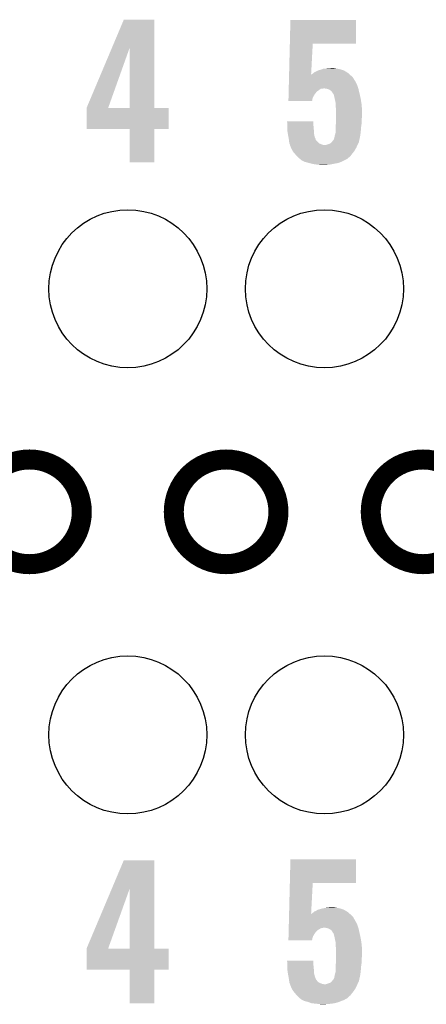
# Model space of a CAD drawing. Extents: x -1.3 to 24.2, y -3.9 to 39.2.
# Tile 19 of 29: x 9.9 to 13, y 21.1 to 28.6. Entities that reach past the tile are written whole.
import ezdxf

# ---------------------------------------------------------------- set-up
doc = ezdxf.new("R2010")
doc.units = 0
doc.layers.get('0').update_dxf_attribs({"linetype": 'CONTINUOUS'})
for name, color, linetype in [('LIGHT_6_CLICK_V100_GKO', 5, 'CONTINUOUS'), ('LIGHT_6_CLICK_V100_GTO', 14, 'CONTINUOUS'), ('LIGHT_6_CLICK_V100_GTS', 12, 'CONTINUOUS')]:
    doc.layers.add(name, color=color, linetype=linetype)

# ---------------------------------------------------------------- blocks, each defined once
blk = doc.blocks.new('ROUND_48')
blk.add_circle((0, 0), 0.602)

msp = doc.modelspace()

# ---------------------------------------------------------------- linework, layer by layer
at = {"layer": 'LIGHT_6_CLICK_V100_GKO', "const_width": 0.1524}
for points in [[(9.53262, 24.89962, 1), (10.33018, 24.89962, 1)], [(11.03122, 24.89962, 1), (11.82878, 24.89962, 1)], [(12.53236, 24.89962, 1), (13.32992, 24.89962, 1)]]:
    msp.add_lwpolyline(points, format="xyb", close=True, dxfattribs=at)
at = {"layer": 'LIGHT_6_CLICK_V100_GTO'}
for points in [[(10.561202, 28.437718), (10.650226, 28.648636), (10.883908, 28.437718), (10.8839, 28.648636)], [(10.650226, 28.648636), (10.650238, 28.64866), (10.8839, 28.648636), (10.650238, 28.64866)], [(11.915782, 28.46578), (11.920242, 28.646096), (12.420576, 28.46578), (12.4206, 28.646096)], [(11.920242, 28.646096), (11.920244, 28.64612), (12.4206, 28.646096), (11.920244, 28.64612)], [(10.368282, 27.980644), (10.561202, 28.437718), (10.532654, 27.980644), (10.695902, 28.437718)], [(10.695918, 27.97556), (10.695902, 28.437718), (10.883924, 27.97556), (10.883908, 28.437718)], [(11.910004, 28.232102), (11.915782, 28.465758), (12.077868, 28.232102), (12.090398, 28.465758)], [(11.915782, 28.465758), (11.915782, 28.46578), (12.090398, 28.465758), (12.420576, 28.46578)], [(12.186922, 28.27528), (12.202158, 28.27782), (12.278358, 28.27528), (12.260582, 28.27782)], [(12.202158, 28.27782), (12.240228, 28.280358), (12.260582, 28.27782), (12.252962, 28.280358)], [(12.240228, 28.280358), (12.240258, 28.28036), (12.252962, 28.280358), (12.240258, 28.28036)], [(11.908936, 28.188922), (11.909376, 28.206698), (12.407902, 28.188922), (12.397742, 28.206698)], [(11.909376, 28.206698), (11.90969, 28.2194), (12.397742, 28.206698), (12.38504, 28.2194)], [(11.90969, 28.2194), (11.909942, 28.22958), (12.38504, 28.2194), (12.37373, 28.22958)], [(11.909942, 28.22958), (11.910004, 28.232102), (12.077734, 28.22958), (12.082778, 28.232102)], [(12.077734, 28.22958), (12.077868, 28.232102), (12.37373, 28.22958), (12.370928, 28.232102)], [(12.082778, 28.232102), (12.09294, 28.239722), (12.370928, 28.232102), (12.36246, 28.239722)], [(12.09294, 28.239722), (12.095476, 28.242258), (12.36246, 28.239722), (12.359642, 28.242258)], [(12.095476, 28.242258), (12.100564, 28.24734), (12.359642, 28.242258), (12.351656, 28.24734)], [(12.100564, 28.24734), (12.113262, 28.25242), (12.351656, 28.24734), (12.343674, 28.25242)], [(12.113262, 28.25242), (12.125954, 28.260038), (12.343674, 28.25242), (12.331702, 28.260038)], [(12.125954, 28.260038), (12.125958, 28.26004), (12.331702, 28.260038), (12.331698, 28.26004)], [(12.125958, 28.26004), (12.141204, 28.26512), (12.331698, 28.26004), (12.317726, 28.26512)], [(12.141204, 28.26512), (12.143742, 28.265122), (12.317726, 28.26512), (12.31772, 28.265122)], [(12.143742, 28.265122), (12.158972, 28.270198), (12.31772, 28.265122), (12.30376, 28.270198)], [(12.158972, 28.270198), (12.15898, 28.2702), (12.30376, 28.270198), (12.303752, 28.2702)], [(12.15898, 28.2702), (12.171684, 28.27528), (12.303752, 28.2702), (12.278358, 28.27528)], [(11.907366, 28.12542), (11.908056, 28.153358), (12.437532, 28.12542), (12.42822, 28.153358)], [(11.908056, 28.153358), (11.908558, 28.17368), (12.42822, 28.153358), (12.41806, 28.17368)], [(11.908558, 28.17368), (11.908874, 28.186378), (12.41806, 28.17368), (12.410442, 28.186378)], [(11.908874, 28.186378), (11.908936, 28.188922), (12.410442, 28.186378), (12.407902, 28.188922)], [(11.905418, 28.046676), (11.905732, 28.059384), (12.08786, 28.046676), (12.09294, 28.059384)], [(11.905732, 28.059384), (11.90636, 28.084778), (12.09294, 28.059384), (12.108178, 28.084778)], [(11.90636, 28.084778), (11.9068, 28.102558), (12.108178, 28.084778), (12.123418, 28.102558)], [(11.9068, 28.102558), (11.907052, 28.11272), (12.123418, 28.102558), (12.13866, 28.11272)], [(11.907052, 28.11272), (11.907302, 28.122876), (12.13866, 28.11272), (12.151356, 28.122876)], [(11.907302, 28.12288), (11.907366, 28.12542), (12.164058, 28.12288), (12.174218, 28.12542)], [(11.907302, 28.122876), (11.907302, 28.12288), (12.151356, 28.122876), (12.164058, 28.12288)], [(12.194538, 28.12288), (12.176758, 28.12542), (12.438378, 28.12288), (12.437532, 28.12542)], [(12.212322, 28.117802), (12.194538, 28.12288), (12.439552, 28.117802), (12.438378, 28.12288)], [(12.225018, 28.110182), (12.212322, 28.117802), (12.44131, 28.110182), (12.439552, 28.117802)], [(12.235176, 28.102558), (12.225018, 28.110182), (12.44307, 28.102558), (12.44131, 28.110182)], [(12.24026, 28.092402), (12.235176, 28.102558), (12.445414, 28.092402), (12.44307, 28.102558)], [(12.241956, 28.08986), (12.24026, 28.092402), (12.446, 28.08986), (12.445414, 28.092402)], [(12.24534, 28.08478), (12.241956, 28.08986), (12.447196, 28.08478), (12.446, 28.08986)], [(12.250414, 28.079706), (12.24534, 28.08478), (12.44839, 28.079706), (12.447196, 28.08478)], [(12.25042, 28.077162), (12.250414, 28.079706), (12.448988, 28.077162), (12.44839, 28.079706)], [(12.2555, 28.05684), (12.25042, 28.077162), (12.45377, 28.05684), (12.448988, 28.077162)], [(12.257758, 28.04668), (12.2555, 28.05684), (12.45616, 28.04668), (12.45377, 28.05684)], [(10.36828, 27.975588), (10.368282, 27.980644), (10.53085, 27.975588), (10.532654, 27.980644)], [(11.90498, 28.028924), (11.905418, 28.046676), (12.0853, 28.028924), (12.08786, 28.046676)], [(12.085298, 28.0289), (11.90498, 28.028924), (12.085298, 28.0289), (12.0853, 28.028924)], [(12.26058, 28.03398), (12.257758, 28.04668), (12.458066, 28.03398), (12.45616, 28.04668)], [(12.26566, 28.008582), (12.26058, 28.03398), (12.461876, 28.008582), (12.458066, 28.03398)], [(12.26566, 27.995878), (12.26566, 28.008582), (12.46378, 27.995878), (12.461876, 28.008582)], [(12.26566, 27.983182), (12.26566, 27.995878), (12.464334, 27.983182), (12.46378, 27.995878)], [(12.2682, 27.96286), (12.26566, 27.983182), (12.465216, 27.96286), (12.464334, 27.983182)], [(10.36828, 27.97556), (10.36828, 27.975588), (10.695918, 27.97556), (10.53085, 27.975588)], [(10.36828, 27.975536), (10.36828, 27.97556), (10.99312, 27.975536), (10.883924, 27.97556)], [(10.36828, 27.815564), (10.36828, 27.975536), (10.993096, 27.815564), (10.99312, 27.975536)], [(12.2682, 27.93746), (12.2682, 27.96286), (12.46632, 27.93746), (12.465216, 27.96286)], [(12.2682, 27.91714), (12.2682, 27.93746), (12.46632, 27.91714), (12.46632, 27.93746)], [(12.2682, 27.894278), (12.2682, 27.91714), (12.46378, 27.894278), (12.46632, 27.91714)], [(11.894844, 27.873936), (11.894842, 27.873956), (12.09548, 27.873936), (11.894842, 27.873956)], [(11.896732, 27.84348), (11.894844, 27.873936), (12.09548, 27.84348), (12.09548, 27.873936)], [(11.89736, 27.83332), (11.896732, 27.84348), (12.09661, 27.83332), (12.09548, 27.84348)], [(11.89736, 27.82062), (11.89736, 27.83332), (12.09802, 27.82062), (12.09661, 27.83332)], [(12.26566, 27.84602), (12.267634, 27.863798), (12.461044, 27.84602), (12.46378, 27.863798)], [(12.26566, 27.830782), (12.26566, 27.84602), (12.4587, 27.830782), (12.461044, 27.84602)], [(12.26566, 27.792682), (12.26566, 27.830782), (12.45616, 27.792682), (12.4587, 27.830782)], [(12.267634, 27.863798), (12.2682, 27.868882), (12.46378, 27.863798), (12.46378, 27.868882)], [(12.2682, 27.868882), (12.2682, 27.894278), (12.46378, 27.868882), (12.46378, 27.894278)], [(10.695916, 27.81554), (10.36828, 27.815564), (10.993096, 27.81554), (10.993096, 27.815564)], [(10.695918, 27.815516), (10.695916, 27.81554), (10.8839, 27.815516), (10.993096, 27.81554)], [(10.69594, 27.561564), (10.695918, 27.815516), (10.883876, 27.561564), (10.8839, 27.815516)], [(11.89736, 27.800302), (11.89736, 27.82062), (12.099216, 27.800302), (12.09802, 27.82062)], [(11.900878, 27.777438), (11.89736, 27.800302), (12.10056, 27.777438), (12.099216, 27.800302)], [(11.90244, 27.76728), (11.900878, 27.777438), (12.10282, 27.76728), (12.10056, 27.777438)], [(11.904982, 27.754578), (11.90244, 27.76728), (12.105642, 27.754578), (12.10282, 27.76728)], [(11.90752, 27.741878), (11.904982, 27.754578), (12.111084, 27.741878), (12.105642, 27.754578)], [(12.252962, 27.741882), (12.256346, 27.757122), (12.447562, 27.741882), (12.45108, 27.757122)], [(12.256346, 27.757122), (12.25804, 27.76474), (12.45108, 27.757122), (12.452168, 27.76474)], [(12.25804, 27.76474), (12.265658, 27.79268), (12.452168, 27.76474), (12.45616, 27.79268)], [(12.265658, 27.79268), (12.26566, 27.792682), (12.45616, 27.79268), (12.45616, 27.792682)], [(11.908156, 27.736796), (11.90752, 27.741878), (12.11326, 27.736796), (12.111084, 27.741878)], [(11.908474, 27.734256), (11.908156, 27.736796), (12.113262, 27.734256), (12.11326, 27.736796)], [(11.909108, 27.729182), (11.908474, 27.734256), (12.115802, 27.729182), (12.113262, 27.734256)], [(11.91006, 27.72156), (11.909108, 27.729182), (12.123424, 27.72156), (12.115802, 27.729182)], [(11.912238, 27.70632), (11.91006, 27.72156), (12.138664, 27.70632), (12.123424, 27.72156)], [(11.9126, 27.703782), (11.912238, 27.70632), (12.14501, 27.703782), (12.138664, 27.70632)], [(11.917676, 27.696166), (11.9126, 27.703782), (12.16405, 27.696166), (12.14501, 27.703782)], [(11.917678, 27.69616), (11.917676, 27.696166), (12.164064, 27.69616), (12.16405, 27.696166)], [(11.91768, 27.69362), (11.917678, 27.69616), (12.181842, 27.69362), (12.164064, 27.69616)], [(11.91768, 27.691084), (11.91768, 27.69362), (12.429672, 27.691084), (12.43076, 27.69362)], [(11.923778, 27.675838), (11.91768, 27.691084), (12.42314, 27.675838), (12.429672, 27.691084)], [(12.181842, 27.69362), (12.189462, 27.693622), (12.43076, 27.69362), (12.43076, 27.693622)], [(12.189462, 27.693622), (12.2047, 27.6987), (12.43076, 27.693622), (12.4333, 27.6987)], [(12.2047, 27.6987), (12.225018, 27.706324), (12.4333, 27.6987), (12.437112, 27.706324)], [(12.225018, 27.706324), (12.23771, 27.719016), (12.437112, 27.706324), (12.443458, 27.719016)], [(12.23771, 27.719016), (12.24026, 27.721564), (12.443458, 27.719016), (12.443458, 27.721564)], [(12.24026, 27.721564), (12.240264, 27.724098), (12.443458, 27.721564), (12.44346, 27.724098)], [(12.240264, 27.724098), (12.240266, 27.724106), (12.44346, 27.724098), (12.44346, 27.724106)], [(12.240266, 27.724106), (12.247882, 27.731724), (12.44346, 27.724106), (12.445218, 27.731724)], [(12.247882, 27.731724), (12.252962, 27.741882), (12.445218, 27.731724), (12.447562, 27.741882)], [(11.92784, 27.66568), (11.923778, 27.675838), (12.417496, 27.66568), (12.42314, 27.675838)], [(11.934898, 27.652978), (11.92784, 27.66568), (12.41044, 27.652978), (12.417496, 27.66568)], [(11.940538, 27.642822), (11.934898, 27.652978), (12.402822, 27.642822), (12.41044, 27.652978)], [(11.94925, 27.63266), (11.940538, 27.642822), (12.3952, 27.63266), (12.402822, 27.642822)], [(11.95578, 27.62504), (11.94925, 27.63266), (12.389272, 27.62504), (12.3952, 27.63266)], [(11.96848, 27.6098), (11.95578, 27.62504), (12.37742, 27.6098), (12.389272, 27.62504)], [(11.98118, 27.597102), (11.96848, 27.6098), (12.363134, 27.597102), (12.37742, 27.6098)], [(10.883876, 27.56154), (10.69594, 27.561564), (10.883876, 27.56154), (10.883876, 27.561564)], [(11.991338, 27.58948), (11.98118, 27.597102), (12.35456, 27.58948), (12.363134, 27.597102)], [(11.991342, 27.589478), (11.991338, 27.58948), (12.354558, 27.589478), (12.35456, 27.58948)], [(11.998964, 27.58186), (11.991342, 27.589478), (12.341864, 27.58186), (12.354558, 27.589478)], [(12.001502, 27.579322), (11.998964, 27.58186), (12.335516, 27.579322), (12.341864, 27.58186)], [(12.006586, 27.57678), (12.001502, 27.579322), (12.32916, 27.57678), (12.335516, 27.579322)], [(12.0269, 27.56662), (12.006586, 27.57678), (12.30884, 27.56662), (12.32916, 27.57678)], [(12.064154, 27.55646), (12.0269, 27.56662), (12.283438, 27.55646), (12.30884, 27.56662)], [(12.08278, 27.55138), (12.064154, 27.55646), (12.25296, 27.55138), (12.283438, 27.55646)], [(12.11072, 27.5463), (12.08278, 27.55138), (12.22756, 27.5463), (12.25296, 27.55138)], [(12.13612, 27.54376), (12.11072, 27.5463), (12.21486, 27.54376), (12.22756, 27.5463)], [(12.1539, 27.54122), (12.13612, 27.54376), (12.174222, 27.54122), (12.21486, 27.54376)], [(10.560126, 22.031828), (10.650226, 22.245296), (10.883908, 22.031828), (10.8839, 22.245296)], [(10.650226, 22.245296), (10.650238, 22.24532), (10.8839, 22.245296), (10.650238, 22.24532)], [(11.915782, 22.0726), (11.920242, 22.252916), (12.420576, 22.0726), (12.4206, 22.252916)], [(11.920242, 22.252916), (11.920244, 22.25294), (12.4206, 22.252916), (11.920244, 22.25294)], [(11.910004, 21.838922), (11.915782, 22.072578), (12.077868, 21.838922), (12.090398, 22.072578)], [(11.915782, 22.072578), (11.915782, 22.0726), (12.090398, 22.072578), (12.420576, 22.0726)], [(10.368282, 21.577304), (10.560126, 22.031828), (10.532666, 21.577304), (10.695898, 22.031828)], [(10.695916, 21.57222), (10.695898, 22.031828), (10.883924, 21.57222), (10.883908, 22.031828)], [(11.90969, 21.82622), (11.909942, 21.8364), (12.38504, 21.82622), (12.37373, 21.8364)], [(11.909942, 21.8364), (11.910004, 21.838922), (12.077734, 21.8364), (12.082778, 21.838922)], [(12.077734, 21.8364), (12.077868, 21.838922), (12.37373, 21.8364), (12.370928, 21.838922)], [(12.082778, 21.838922), (12.09294, 21.846542), (12.370928, 21.838922), (12.36246, 21.846542)], [(12.09294, 21.846542), (12.095476, 21.849078), (12.36246, 21.846542), (12.359642, 21.849078)], [(12.095476, 21.849078), (12.100564, 21.85416), (12.359642, 21.849078), (12.351656, 21.85416)], [(12.100564, 21.85416), (12.113262, 21.85924), (12.351656, 21.85416), (12.343674, 21.85924)], [(12.113262, 21.85924), (12.125954, 21.866858), (12.343674, 21.85924), (12.331702, 21.866858)], [(12.125954, 21.866858), (12.125958, 21.86686), (12.331702, 21.866858), (12.331698, 21.86686)], [(12.125958, 21.86686), (12.141204, 21.87194), (12.331698, 21.86686), (12.317726, 21.87194)], [(12.141204, 21.87194), (12.143742, 21.871942), (12.317726, 21.87194), (12.31772, 21.871942)], [(12.143742, 21.871942), (12.158974, 21.877018), (12.31772, 21.871942), (12.30376, 21.877018)], [(12.158974, 21.877018), (12.158982, 21.87702), (12.30376, 21.877018), (12.303752, 21.87702)], [(12.158982, 21.87702), (12.17168, 21.87956), (12.303752, 21.87702), (12.291056, 21.87956)], [(12.17168, 21.87956), (12.186918, 21.8821), (12.291056, 21.87956), (12.278358, 21.8821)], [(12.186918, 21.8821), (12.202158, 21.88464), (12.278358, 21.8821), (12.260582, 21.88464)], [(12.202158, 21.88464), (12.240228, 21.887178), (12.260582, 21.88464), (12.252962, 21.887178)], [(12.240228, 21.887178), (12.240258, 21.88718), (12.252962, 21.887178), (12.240258, 21.88718)], [(11.907366, 21.73224), (11.908056, 21.760178), (12.437532, 21.73224), (12.42822, 21.760178)], [(11.908056, 21.760178), (11.908496, 21.77796), (12.42822, 21.760178), (12.41806, 21.77796)], [(11.908496, 21.77796), (11.90881, 21.790662), (12.41806, 21.77796), (12.41044, 21.790662)], [(11.90881, 21.790662), (11.908936, 21.79574), (12.41044, 21.790662), (12.4079, 21.79574)], [(11.908936, 21.79574), (11.909376, 21.813518), (12.4079, 21.79574), (12.397742, 21.813518)], [(11.909376, 21.813518), (11.90969, 21.82622), (12.397742, 21.813518), (12.38504, 21.82622)], [(11.905732, 21.666202), (11.90636, 21.691598), (12.09294, 21.666202), (12.108178, 21.691598)], [(11.90636, 21.691598), (11.9068, 21.709378), (12.108178, 21.691598), (12.123418, 21.709378)], [(11.9068, 21.709378), (11.907052, 21.719542), (12.123418, 21.709378), (12.13866, 21.719542)], [(11.907052, 21.719542), (11.90724, 21.72716), (12.13866, 21.719542), (12.151358, 21.72716)], [(11.90724, 21.72716), (11.907302, 21.7297), (12.151358, 21.72716), (12.16406, 21.7297)], [(11.907302, 21.7297), (11.907366, 21.73224), (12.16406, 21.7297), (12.174218, 21.73224)], [(12.194538, 21.7297), (12.176758, 21.73224), (12.438378, 21.7297), (12.437532, 21.73224)], [(12.212322, 21.724622), (12.194538, 21.7297), (12.439552, 21.724622), (12.438378, 21.7297)], [(12.225018, 21.717002), (12.212322, 21.724622), (12.44131, 21.717002), (12.439552, 21.724622)], [(12.235176, 21.709378), (12.225018, 21.717002), (12.44307, 21.709378), (12.44131, 21.717002)], [(12.24026, 21.699222), (12.235176, 21.709378), (12.445414, 21.699222), (12.44307, 21.709378)], [(12.241956, 21.69668), (12.24026, 21.699222), (12.446, 21.69668), (12.445414, 21.699222)], [(12.24534, 21.6916), (12.241956, 21.69668), (12.44713, 21.6916), (12.446, 21.69668)], [(12.250414, 21.686526), (12.24534, 21.6916), (12.448258, 21.686526), (12.44713, 21.6916)], [(12.25042, 21.683982), (12.250414, 21.686526), (12.448822, 21.683982), (12.448258, 21.686526)], [(12.2555, 21.66366), (12.25042, 21.683982), (12.453338, 21.66366), (12.448822, 21.683982)], [(11.90498, 21.635744), (11.905356, 21.65096), (12.085304, 21.635744), (12.08786, 21.65096)], [(12.0853, 21.63572), (11.90498, 21.635744), (12.0853, 21.63572), (12.085304, 21.635744)], [(11.905356, 21.65096), (11.905732, 21.666202), (12.08786, 21.65096), (12.09294, 21.666202)], [(12.25804, 21.65096), (12.2555, 21.66366), (12.45616, 21.65096), (12.453338, 21.66366)], [(12.26058, 21.63826), (12.25804, 21.65096), (12.458066, 21.63826), (12.45616, 21.65096)], [(12.26566, 21.615402), (12.26058, 21.63826), (12.461494, 21.615402), (12.458066, 21.63826)], [(12.26566, 21.600158), (12.26566, 21.615402), (12.46378, 21.600158), (12.461494, 21.615402)], [(10.36828, 21.572248), (10.368282, 21.577304), (10.530852, 21.572248), (10.532666, 21.577304)], [(10.36828, 21.57222), (10.36828, 21.572248), (10.695916, 21.57222), (10.530852, 21.572248)], [(10.36828, 21.572196), (10.36828, 21.57222), (10.99312, 21.572196), (10.883924, 21.57222)], [(10.36828, 21.412224), (10.36828, 21.572196), (10.993096, 21.412224), (10.99312, 21.572196)], [(12.26566, 21.590002), (12.26566, 21.600158), (12.464242, 21.590002), (12.46378, 21.600158)], [(12.2682, 21.56968), (12.26566, 21.590002), (12.465166, 21.56968), (12.464242, 21.590002)], [(12.2682, 21.54428), (12.2682, 21.56968), (12.46632, 21.54428), (12.465166, 21.56968)], [(12.2682, 21.52396), (12.2682, 21.54428), (12.46632, 21.52396), (12.46632, 21.54428)], [(11.894844, 21.480756), (11.894842, 21.480776), (12.09548, 21.480756), (11.894842, 21.480776)], [(11.896888, 21.44776), (11.894844, 21.480756), (12.09548, 21.44776), (12.09548, 21.480756)], [(12.26566, 21.45284), (12.267634, 21.47062), (12.46124, 21.45284), (12.46378, 21.47062)], [(12.26566, 21.43506), (12.26566, 21.45284), (12.4587, 21.43506), (12.46124, 21.45284)], [(12.267634, 21.47062), (12.2682, 21.475702), (12.46378, 21.47062), (12.46378, 21.475702)], [(12.2682, 21.498562), (12.2682, 21.52396), (12.46378, 21.498562), (12.46632, 21.52396)], [(12.2682, 21.475702), (12.2682, 21.498562), (12.46378, 21.475702), (12.46378, 21.498562)], [(10.695916, 21.4122), (10.36828, 21.412224), (10.993096, 21.4122), (10.993096, 21.412224)], [(10.695918, 21.412176), (10.695916, 21.4122), (10.8839, 21.412176), (10.993096, 21.4122)], [(10.69594, 21.155684), (10.695918, 21.412176), (10.883876, 21.155684), (10.8839, 21.412176)], [(11.89736, 21.44014), (11.896888, 21.44776), (12.096434, 21.44014), (12.09548, 21.44776)], [(11.89736, 21.42744), (11.89736, 21.44014), (12.09802, 21.42744), (12.096434, 21.44014)], [(11.89736, 21.407122), (11.89736, 21.42744), (12.099216, 21.407122), (12.09802, 21.42744)], [(11.900878, 21.384258), (11.89736, 21.407122), (12.10056, 21.384258), (12.099216, 21.407122)], [(11.90244, 21.3741), (11.900878, 21.384258), (12.10282, 21.3741), (12.10056, 21.384258)], [(12.25804, 21.37156), (12.265658, 21.3995), (12.452168, 21.37156), (12.45616, 21.3995)], [(12.265658, 21.3995), (12.26566, 21.399502), (12.45616, 21.3995), (12.45616, 21.399502)], [(12.26566, 21.399502), (12.26566, 21.43506), (12.45616, 21.399502), (12.4587, 21.43506)], [(11.904982, 21.361398), (11.90244, 21.3741), (12.105642, 21.361398), (12.10282, 21.3741)], [(11.90752, 21.348698), (11.904982, 21.361398), (12.111084, 21.348698), (12.105642, 21.361398)], [(11.908156, 21.343616), (11.90752, 21.348698), (12.11326, 21.343616), (12.111084, 21.348698)], [(11.908474, 21.341076), (11.908156, 21.343616), (12.113262, 21.341076), (12.11326, 21.343616)], [(11.909108, 21.336002), (11.908474, 21.341076), (12.115802, 21.336002), (12.113262, 21.341076)], [(11.909744, 21.330918), (11.909108, 21.336002), (12.12088, 21.330918), (12.115802, 21.336002)], [(11.91006, 21.32838), (11.909744, 21.330918), (12.122784, 21.32838), (12.12088, 21.330918)], [(11.91115, 21.320758), (11.91006, 21.32838), (12.128502, 21.320758), (12.122784, 21.32838)], [(11.912238, 21.31314), (11.91115, 21.320758), (12.138658, 21.31314), (12.128502, 21.320758)], [(11.9126, 21.310602), (11.912238, 21.31314), (12.145006, 21.310602), (12.138658, 21.31314)], [(11.917676, 21.302986), (11.9126, 21.310602), (12.16405, 21.302986), (12.145006, 21.310602)], [(11.917678, 21.30298), (11.917676, 21.302986), (12.164064, 21.30298), (12.16405, 21.302986)], [(11.91768, 21.30044), (11.917678, 21.30298), (12.181842, 21.30044), (12.164064, 21.30298)], [(12.189462, 21.300442), (12.2047, 21.30552), (12.43076, 21.300442), (12.4333, 21.30552)], [(12.2047, 21.30552), (12.225018, 21.313144), (12.4333, 21.30552), (12.437112, 21.313144)], [(12.225018, 21.313144), (12.23771, 21.325836), (12.437112, 21.313144), (12.443458, 21.325836)], [(12.23771, 21.325836), (12.24026, 21.328384), (12.443458, 21.325836), (12.443458, 21.328384)], [(12.24026, 21.328384), (12.240264, 21.330918), (12.443458, 21.328384), (12.44346, 21.330918)], [(12.240264, 21.330918), (12.240266, 21.330926), (12.44346, 21.330918), (12.44346, 21.330926)], [(12.240266, 21.330926), (12.24788, 21.33854), (12.44346, 21.330926), (12.445218, 21.33854)], [(12.24788, 21.33854), (12.252962, 21.34616), (12.445218, 21.33854), (12.446976, 21.34616)], [(12.252962, 21.34616), (12.256516, 21.363942), (12.446976, 21.34616), (12.45108, 21.363942)], [(12.256516, 21.363942), (12.25804, 21.37156), (12.45108, 21.363942), (12.452168, 21.37156)], [(11.91768, 21.297904), (11.91768, 21.30044), (12.429672, 21.297904), (12.43076, 21.30044)], [(11.923778, 21.282658), (11.91768, 21.297904), (12.42314, 21.282658), (12.429672, 21.297904)], [(11.92784, 21.2725), (11.923778, 21.282658), (12.417496, 21.2725), (12.42314, 21.282658)], [(11.934898, 21.259798), (11.92784, 21.2725), (12.41044, 21.259798), (12.417496, 21.2725)], [(11.940538, 21.249642), (11.934898, 21.259798), (12.402822, 21.249642), (12.41044, 21.259798)], [(11.94925, 21.23948), (11.940538, 21.249642), (12.3952, 21.23948), (12.402822, 21.249642)], [(11.95578, 21.23186), (11.94925, 21.23948), (12.389272, 21.23186), (12.3952, 21.23948)], [(11.96848, 21.21662), (11.95578, 21.23186), (12.37742, 21.21662), (12.389272, 21.23186)], [(12.181842, 21.30044), (12.189462, 21.300442), (12.43076, 21.30044), (12.43076, 21.300442)], [(10.883876, 21.15566), (10.69594, 21.155684), (10.883876, 21.15566), (10.883876, 21.155684)], [(11.988804, 21.196296), (11.96848, 21.21662), (12.35456, 21.196296), (12.37742, 21.21662)], [(11.991338, 21.193762), (11.988804, 21.196296), (12.354544, 21.193762), (12.35456, 21.196296)], [(11.991348, 21.193756), (11.991338, 21.193762), (12.354544, 21.193756), (12.354544, 21.193762)], [(11.99896, 21.18868), (11.991348, 21.193756), (12.341858, 21.18868), (12.354544, 21.193756)], [(12.001502, 21.186142), (11.99896, 21.18868), (12.337628, 21.186142), (12.341858, 21.18868)], [(12.011664, 21.18106), (12.001502, 21.186142), (12.329164, 21.18106), (12.337628, 21.186142)], [(12.0269, 21.17344), (12.011664, 21.18106), (12.30884, 21.17344), (12.329164, 21.18106)], [(12.05484, 21.165818), (12.0269, 21.17344), (12.289782, 21.165818), (12.30884, 21.17344)], [(12.061822, 21.16328), (12.05484, 21.165818), (12.283438, 21.16328), (12.289782, 21.165818)], [(12.082778, 21.155662), (12.061822, 21.16328), (12.252966, 21.155662), (12.283438, 21.16328)], [(12.0828, 21.15566), (12.082778, 21.155662), (12.252958, 21.15566), (12.252966, 21.155662)], [(12.11072, 21.15312), (12.0828, 21.15566), (12.233908, 21.15312), (12.252958, 21.15566)], [(12.13612, 21.15058), (12.11072, 21.15312), (12.21486, 21.15058), (12.233908, 21.15312)], [(12.1539, 21.14804), (12.13612, 21.15058), (12.174222, 21.14804), (12.21486, 21.15058)]]:
    msp.add_solid(points, dxfattribs=at)

# ---------------------------------------------------------------- block references
at = {"layer": 'LIGHT_6_CLICK_V100_GTS'}
for p in [(10.6807, 26.59888), (12.1793, 26.59888), (10.6807, 23.20036), (12.1793, 23.20036)]:
    msp.add_blockref('ROUND_48', p, dxfattribs=at)

doc.saveas('drawing.dxf')
